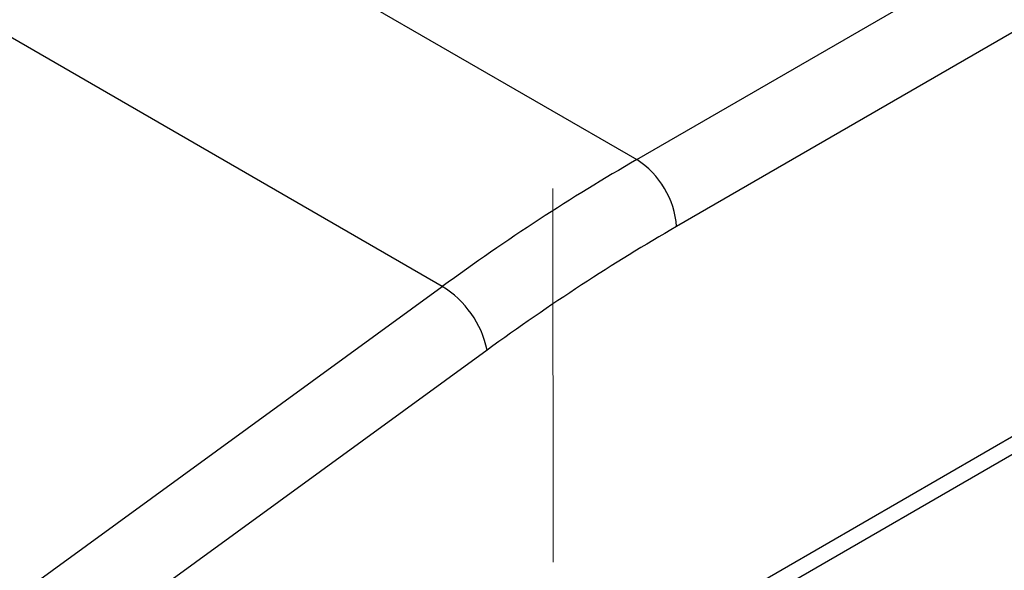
# Model space of a CAD drawing. Header units: millimetres. Extents: x 16 to 503, y 3 to 290.
# Tile 133 of 172: x 103.49 to 106.84, y 164.2 to 166.07. Entities that reach past the tile are written whole.
import ezdxf

# ---------------------------------------------------------------- set-up
doc = ezdxf.new("R2010")
doc.units = ezdxf.units.MM
doc.linetypes.add('PHANTOM', pattern=[12.7, 6.35, -1.27, 1.27, -1.27, 1.27, -1.27])

msp = doc.modelspace()

# ---------------------------------------------------------------- linework, layer by layer
at = {"color": 7, "linetype": 'PHANTOM', "lineweight": 18}
msp.add_line((105.2745, 188.3583), (105.3154, 153.495), dxfattribs=at)
at = {"color": 7, "linetype": 'Continuous', "lineweight": 25}
for p, q in [((98.7786, 169.5266), (105.5868, 165.5963)), ((104.9259, 165.1656), (98.1137, 169.0983)), ((105.5868, 165.5963), (107.1928, 166.5235)), ((107.3286, 166.2963), (105.7226, 165.3691)), ((100.7218, 162.1073), (104.9259, 165.1656)), ((105.0783, 164.9492), (100.8742, 161.8908)), ((104.7336, 163.4261), (106.9039, 164.679)), ((106.9302, 164.6331), (104.7372, 163.3671))]:
    msp.add_line(p, q, dxfattribs=at)
for centre, radius, start, end in [((105.4258, 165.3459), 0.2977, 4.4665, 57.2659), ((104.751, 164.8806), 0.3344, 11.8284, 58.4544)]:
    msp.add_arc(centre, radius, start, end, dxfattribs=at)
for centre, major_axis, ratio, start_param, end_param in [((105.8647, 159.1548), (3.5335, 6.8387), 0.606045, 0.757042, 0.879215), ((106.0005, 159.0846), (3.4369, 6.6723), 0.606756, 0.756243, 0.878416)]:
    msp.add_ellipse(centre, major_axis=major_axis, ratio=ratio, start_param=start_param, end_param=end_param, dxfattribs=at)

doc.saveas('drawing.dxf')
